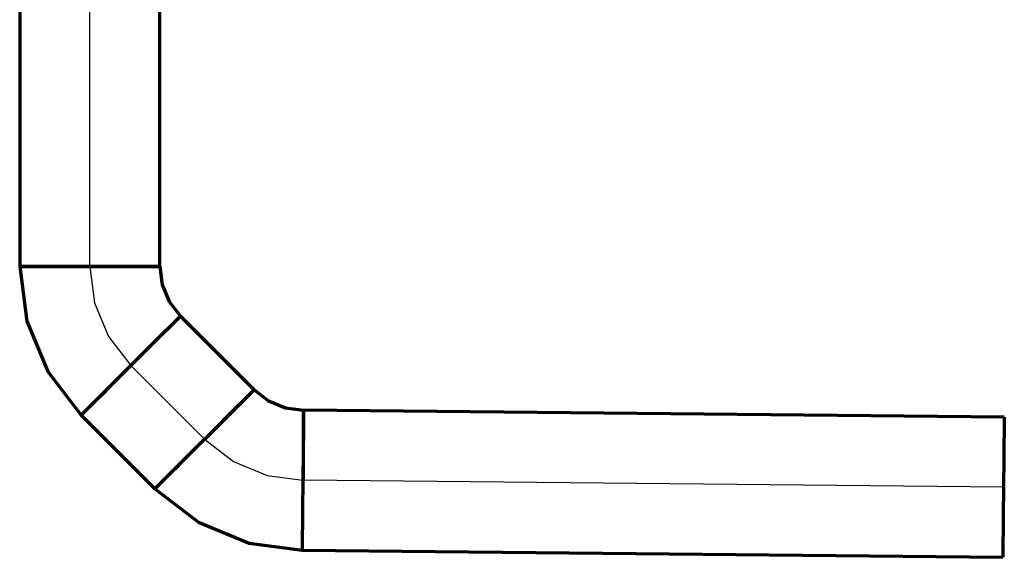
# Model space of a CAD drawing. Extents: x -779 to 790, y -208 to 633.
# Tile 14 of 232: x -707 to -672, y 536 to 555. Entities that reach past the tile are written whole.
import ezdxf
from ezdxf.lldxf.tags import DXFTag

# ---------------------------------------------------------------- set-up
doc = ezdxf.new("R2010")
doc.units = 0
doc.layers.add('S_Schmutzwasser_Grundleitung', color=7, linetype='Continuous', lineweight=70, true_color=0x7f5f00)
tags = doc.linetypes.add('STRICHPUNKT2', pattern=[12.7, 6.35, -3.175, 0, -3.175]).pattern_tags.tags
tags[10:11] = [DXFTag(74, 4), DXFTag(75, 0), DXFTag(340, '0'), DXFTag(46, 0.0), DXFTag(50, 0.0), DXFTag(44, 0.0), DXFTag(45, 0.0)]
tags[8:9] = [DXFTag(74, 4), DXFTag(75, 0), DXFTag(340, '0'), DXFTag(46, 0.0), DXFTag(50, 0.0), DXFTag(44, 0.0), DXFTag(45, 0.0)]
tags[6:7] = [DXFTag(74, 4), DXFTag(75, 0), DXFTag(340, '0'), DXFTag(46, 0.0), DXFTag(50, 0.0), DXFTag(44, 0.0), DXFTag(45, 0.0)]
tags[4:5] = [DXFTag(74, 4), DXFTag(75, 0), DXFTag(340, '0'), DXFTag(46, 0.0), DXFTag(50, 0.0), DXFTag(44, 0.0), DXFTag(45, 0.0)]

msp = doc.modelspace()

# ---------------------------------------------------------------- linework, layer by layer
at = {"layer": 'S_Schmutzwasser_Grundleitung'}
for p, q in [((-707.273, 556.265), (-707.273, 546.265)), ((-702.273, 546.265), (-702.273, 556.265)), ((-705.809, 546.265), (-707.273, 546.265)), ((-707.273, 546.265), (-707.188, 546.265)), ((-707.273, 546.265), (-707.018, 544.323)), ((-707.188, 546.265), (-706.938, 546.265)), ((-706.938, 546.265), (-706.541, 546.265)), ((-706.541, 546.265), (-706.023, 546.265)), ((-706.023, 546.265), (-705.42, 546.265)), ((-703.738, 546.265), (-705.809, 546.265)), ((-705.42, 546.265), (-704.773, 546.265)), ((-704.773, 546.265), (-704.126, 546.265)), ((-704.126, 546.265), (-703.523, 546.265)), ((-702.273, 546.265), (-703.738, 546.265)), ((-703.523, 546.265), (-703.005, 546.265)), ((-703.005, 546.265), (-702.608, 546.265)), ((-702.608, 546.265), (-702.358, 546.265)), ((-702.358, 546.265), (-702.273, 546.265)), ((-702.273, 546.265), (-702.188, 545.617)), ((-702.188, 545.617), (-701.938, 545.015)), ((-701.938, 545.015), (-701.541, 544.497)), ((-701.541, 544.497), (-702.577, 543.461)), ((-701.601, 544.437), (-701.541, 544.497)), ((-698.912, 541.868), (-701.541, 544.497)), ((-707.018, 544.323), (-706.268, 542.515)), ((-702.059, 543.979), (-701.778, 544.26)), ((-701.778, 544.26), (-701.601, 544.437)), ((-702.425, 543.613), (-702.059, 543.979)), ((-702.577, 543.461), (-704.041, 541.997)), ((-702.851, 543.187), (-702.425, 543.613)), ((-703.309, 542.729), (-702.851, 543.187)), ((-703.766, 542.271), (-703.309, 542.729)), ((-706.268, 542.515), (-705.077, 540.961)), ((-704.193, 541.845), (-703.766, 542.271)), ((-704.041, 541.997), (-705.077, 540.961)), ((-704.559, 541.479), (-704.193, 541.845)), ((-698.912, 541.868), (-699.948, 540.832)), ((-699.149, 541.631), (-698.972, 541.808)), ((-698.972, 541.808), (-698.912, 541.868)), ((-698.912, 541.868), (-698.394, 541.471)), ((-704.84, 541.198), (-704.559, 541.479)), ((-699.796, 540.984), (-699.43, 541.35)), ((-699.43, 541.35), (-699.149, 541.631)), ((-698.394, 541.471), (-697.792, 541.221)), ((-705.077, 540.961), (-705.016, 541.021)), ((-705.016, 541.021), (-704.84, 541.198)), ((-700.222, 540.558), (-699.796, 540.984)), ((-697.792, 541.221), (-697.144, 541.136)), ((-697.144, 541.136), (-697.152, 540.408)), ((-672.146, 540.885), (-697.144, 541.136)), ((-697.144, 540.801), (-697.144, 541.051)), ((-705.077, 540.961), (-702.448, 538.332)), ((-699.948, 540.832), (-701.412, 539.368)), ((-697.144, 540.404), (-697.144, 540.801)), ((-672.146, 540.885), (-672.16, 539.421)), ((-700.68, 540.1), (-700.222, 540.558)), ((-697.152, 540.4), (-697.159, 539.671)), ((-697.144, 539.886), (-697.144, 540.404)), ((-701.138, 539.643), (-700.68, 540.1)), ((-701.564, 539.216), (-701.138, 539.643)), ((-697.159, 539.671), (-697.18, 537.6)), ((-697.144, 539.283), (-697.144, 539.886)), ((-701.412, 539.368), (-702.448, 538.332)), ((-701.93, 538.85), (-701.564, 539.216)), ((-697.144, 538.636), (-697.144, 539.283)), ((-672.16, 539.421), (-672.181, 537.35)), ((-702.388, 538.393), (-702.211, 538.569)), ((-702.211, 538.569), (-701.93, 538.85)), ((-697.144, 538.636), (-697.144, 538.636)), ((-702.448, 538.332), (-702.388, 538.393)), ((-702.448, 538.332), (-700.894, 537.141)), ((-697.18, 537.6), (-697.195, 536.136)), ((-700.894, 537.141), (-699.086, 536.391)), ((-672.181, 537.35), (-672.196, 535.886)), ((-699.086, 536.391), (-697.194, 536.142)), ((-697.195, 536.136), (-672.196, 535.886))]:
    msp.add_line(p, q, dxfattribs=at)
at = {"layer": 'S_Schmutzwasser_Grundleitung', "linetype": 'STRICHPUNKT2', "lineweight": 25, "ltscale": 0.25}
for p, q in [((-704.773, 546.265), (-704.773, 556.265)), ((-704.773, 546.265), (-704.603, 544.97)), ((-704.603, 544.97), (-704.103, 543.765)), ((-704.103, 543.765), (-703.309, 542.729)), ((-700.68, 540.1), (-703.309, 542.729)), ((-700.68, 540.1), (-699.644, 539.306)), ((-699.644, 539.306), (-698.439, 538.806)), ((-698.439, 538.806), (-697.169, 538.639)), ((-672.171, 538.386), (-697.144, 538.636))]:
    msp.add_line(p, q, dxfattribs=at)

doc.saveas('drawing.dxf')
